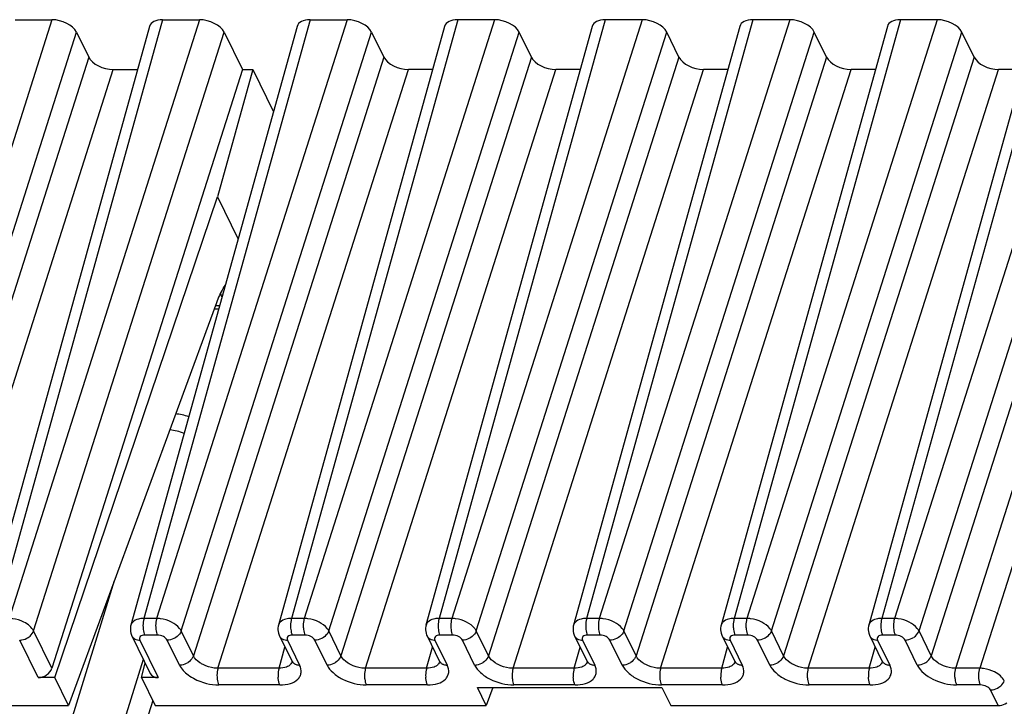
# Model space of a CAD drawing. Header units: millimetres. Extents: x 0 to 594, y 0 to 420.
# Tile 26 of 236: x 176 to 192, y 111 to 123. Entities that reach past the tile are written whole.
import ezdxf

# ---------------------------------------------------------------- set-up
doc = ezdxf.new("R2010")
doc.units = ezdxf.units.MM
doc.header["$LTSCALE"] = 32.67
doc.layers.get('0').update_dxf_attribs({"linetype": 'CONTINUOUS'})

msp = doc.modelspace()

# ---------------------------------------------------------------- linework, layer by layer
at = {"color": 9, "linetype": 'CONTINUOUS'}
for p, q in [((176.34684, 122.9094), (173.17729, 112.95294)), ((178.18887, 122.9094), (175.42243, 112.95294)), ((178.803, 122.9094), (175.63345, 112.95294)), ((180.64503, 122.9094), (177.8786, 112.95294)), ((181.25916, 122.9094), (178.08962, 112.95294)), ((183.10119, 122.9094), (180.33476, 112.95294)), ((183.71533, 122.9094), (180.54578, 112.95294)), ((185.55735, 122.9094), (182.79092, 112.95294)), ((186.17149, 122.9094), (183.00194, 112.95294)), ((188.01352, 122.9094), (185.24708, 112.95294)), ((188.62765, 122.9094), (185.4581, 112.95294)), ((190.46968, 122.9094), (187.70325, 112.95294)), ((191.08381, 122.9094), (187.91427, 112.95294)), ((192.92584, 122.9094), (190.15941, 112.95294)), ((193.53998, 122.9094), (190.37043, 112.95294)), ((173.58593, 112.74577), (176.75548, 122.70223)), ((176.04209, 112.74577), (179.21164, 122.70223)), ((178.49825, 112.74577), (181.6678, 122.70223)), ((180.95442, 112.74577), (184.12396, 122.70223)), ((183.41058, 112.74577), (186.58013, 122.70223)), ((185.86674, 112.74577), (189.03629, 122.70223)), ((188.3229, 112.74577), (191.49245, 122.70223)), ((190.77907, 112.74576), (193.94861, 122.70223)), ((176.95887, 122.28776), (173.78932, 112.3313)), ((181.87119, 122.28776), (178.70165, 112.3313)), ((184.32736, 122.28776), (181.15781, 112.3313)), ((186.78352, 122.28776), (183.61397, 112.3313)), ((189.23968, 122.28776), (186.07013, 112.3313)), ((191.69584, 122.28776), (188.5263, 112.3313)), ((194.15201, 122.28776), (190.98246, 112.3313)), ((174.19796, 112.12413), (177.36751, 122.08059)), ((179.11029, 112.12413), (182.27983, 122.08059)), ((181.56645, 112.12413), (184.73599, 122.08059)), ((184.02261, 112.12413), (187.19216, 122.08059)), ((186.47877, 112.12413), (189.64832, 122.08059)), ((188.93494, 112.12413), (192.10448, 122.08059)), ((191.3911, 112.12413), (194.56065, 122.08059)), ((194.95987, 122.08059), (191.79032, 112.12413)), ((179.13669, 118.15241), (179.0685, 118.15241)), ((165.83206, 76.19066), (177.38651, 113.58088)), ((178.08962, 112.95294), (177.8786, 112.95294)), ((180.54578, 112.95294), (180.33476, 112.95294)), ((183.00194, 112.95294), (182.79092, 112.95294)), ((185.4581, 112.95294), (185.24708, 112.95294)), ((187.91427, 112.95294), (187.70325, 112.95294)), ((190.37043, 112.95294), (190.15941, 112.95294)), ((176.11644, 111.96807), (175.81034, 112.59184)), ((176.34715, 112.12413), (176.04209, 112.74577)), ((177.8099, 112.59184), (178.11601, 111.96807)), ((178.10305, 112.67471), (177.89202, 112.67471)), ((178.46989, 112.17737), (178.2665, 112.59184)), ((178.70165, 112.3313), (178.49825, 112.74577)), ((180.26606, 112.59184), (180.46946, 112.17737)), ((180.55921, 112.67471), (180.34819, 112.67471)), ((180.92606, 112.17737), (180.72266, 112.59184)), ((181.15781, 112.3313), (180.95442, 112.74577)), ((182.72223, 112.59184), (182.92562, 112.17737)), ((183.01537, 112.67471), (182.80435, 112.67471)), ((183.38222, 112.17737), (183.17883, 112.59184)), ((183.61397, 112.3313), (183.41058, 112.74577)), ((185.17839, 112.59184), (185.38178, 112.17737)), ((185.47154, 112.67471), (185.26051, 112.67471)), ((185.83838, 112.17737), (185.63499, 112.59184)), ((186.07013, 112.3313), (185.86674, 112.74577)), ((187.63455, 112.59184), (187.83795, 112.17737)), ((187.9277, 112.67471), (187.71667, 112.67471)), ((188.29455, 112.17737), (188.09115, 112.59184)), ((188.5263, 112.3313), (188.3229, 112.74577)), ((190.09071, 112.59184), (190.29411, 112.17737)), ((190.38386, 112.67471), (190.17284, 112.67471)), ((190.75071, 112.17737), (190.54731, 112.59184)), ((190.98246, 112.3313), (190.77907, 112.74576)), ((180.12753, 112.12413), (180.22534, 112.47616)), ((182.5837, 112.12413), (182.68151, 112.47616)), ((185.03986, 112.12413), (185.13767, 112.47616)), ((187.49602, 112.12413), (187.59383, 112.47616)), ((189.95218, 112.12413), (190.05, 112.47616)), ((180.12753, 112.12413), (179.11029, 112.12413)), ((182.5837, 112.12413), (181.56645, 112.12413)), ((185.03986, 112.12413), (184.02261, 112.12413)), ((187.49602, 112.12413), (186.47877, 112.12413)), ((189.95218, 112.12413), (188.93494, 112.12413)), ((191.79032, 112.12413), (191.3911, 112.12413)), ((180.14096, 111.8459), (179.12372, 111.8459)), ((182.59713, 111.8459), (181.57988, 111.8459)), ((185.05329, 111.8459), (184.03604, 111.8459)), ((187.50945, 111.8459), (186.4922, 111.8459)), ((189.96561, 111.8459), (188.94837, 111.8459)), ((191.80375, 111.8459), (191.40453, 111.8459)), ((192.09508, 111.50245), (191.9672, 111.76303)), ((178.02455, 111.59023), (167.07332, 76.15202))]:
    msp.add_line(p, q, dxfattribs=at)
at = {"color": 7, "linetype": 'CONTINUOUS'}
for p, q in [((177.97122, 122.79763), (175.20449, 112.8401)), ((175.7327, 122.9094), (176.34684, 122.9094)), ((180.42738, 122.79763), (177.66068, 112.84021)), ((178.18887, 122.9094), (178.803, 122.9094)), ((182.88354, 122.79763), (180.11684, 112.84021)), ((180.64503, 122.9094), (181.25916, 122.9094)), ((185.33971, 122.79763), (182.57301, 112.84021)), ((183.71533, 122.9094), (183.10119, 122.9094)), ((187.79587, 122.79763), (185.02917, 112.84021)), ((186.17149, 122.9094), (185.55735, 122.9094)), ((190.25203, 122.79763), (187.48533, 112.84021)), ((188.62765, 122.9094), (188.01352, 122.9094)), ((192.7082, 122.79763), (189.94149, 112.84021)), ((191.08381, 122.9094), (190.46968, 122.9094)), ((176.75548, 122.70223), (176.95887, 122.28776)), ((179.21164, 122.70223), (179.5167, 122.08059)), ((181.6678, 122.70223), (181.87119, 122.28776)), ((184.32736, 122.28776), (184.12396, 122.70223)), ((186.78352, 122.28776), (186.58013, 122.70223)), ((189.23968, 122.28776), (189.03629, 122.70223)), ((191.69584, 122.28776), (191.49245, 122.70223)), ((179.5167, 122.08059), (176.34715, 112.12413)), ((177.36751, 122.08059), (177.77199, 122.08059)), ((179.68874, 122.08059), (179.1003, 119.96278)), ((179.5167, 122.08059), (179.68874, 122.08059)), ((179.68874, 122.08059), (180.03314, 121.37876)), ((182.68431, 122.08059), (182.27983, 122.08059)), ((185.14047, 122.08059), (184.73599, 122.08059)), ((187.59664, 122.08059), (187.19216, 122.08059)), ((190.0528, 122.08059), (189.64832, 122.08059)), ((192.50896, 122.08059), (192.10448, 122.08059)), ((176.39331, 111.96807), (179.1003, 119.96278)), ((179.1003, 119.96278), (179.44471, 119.26096)), ((179.08644, 118.20116), (176.6218, 111.50245)), ((179.0503, 118.10293), (179.12294, 118.10293)), ((177.67877, 112.6604), (177.98441, 112.03757)), ((180.13493, 112.6604), (180.3385, 112.24557)), ((182.59109, 112.6604), (182.79466, 112.24557)), ((185.04726, 112.6604), (185.25083, 112.24557)), ((187.50342, 112.6604), (187.70699, 112.24557)), ((189.95958, 112.6604), (190.16315, 112.24557)), ((166.63973, 75.93445), (177.86907, 112.2726)), ((177.83914, 111.96807), (177.90088, 112.20777)), ((176.39331, 111.96807), (176.11644, 111.96807)), ((176.6218, 111.50245), (176.39331, 111.96807)), ((177.83914, 111.96807), (178.06763, 111.50245)), ((178.11601, 111.96807), (177.83914, 111.96807)), ((183.57723, 111.50245), (183.42903, 111.80445)), ((183.42903, 111.80445), (186.49923, 111.80445)), ((183.68834, 111.80445), (183.57723, 111.50245)), ((186.49923, 111.80445), (186.64743, 111.50245)), ((171.0508, 111.50245), (176.6218, 111.50245)), ((178.06763, 111.50245), (183.57723, 111.50245)), ((186.64743, 111.50245), (192.09508, 111.50245))]:
    msp.add_line(p, q, dxfattribs=at)
for points in [[(177.661, 112.8403), (177.65662, 112.82166), (177.6528, 112.79291), (177.65239, 112.76361), (177.6554, 112.73416), (177.66184, 112.705), (177.67163, 112.6766), (177.67914, 112.65994)], [(180.11717, 112.8403), (180.11278, 112.82166), (180.10897, 112.79291), (180.10855, 112.76361), (180.11156, 112.73416), (180.118, 112.705), (180.12779, 112.6766), (180.1353, 112.65994)], [(182.57333, 112.8403), (182.56894, 112.82166), (182.56513, 112.79291), (182.56471, 112.76361), (182.56773, 112.73416), (182.57416, 112.705), (182.58395, 112.6766), (182.59146, 112.65994)], [(185.02949, 112.8403), (185.02511, 112.82166), (185.02129, 112.79291), (185.02087, 112.76361), (185.02389, 112.73416), (185.03032, 112.705), (185.04011, 112.6766), (185.04763, 112.65994)], [(187.48565, 112.8403), (187.48127, 112.82166), (187.47746, 112.79291), (187.47704, 112.76361), (187.48005, 112.73416), (187.48649, 112.705), (187.49628, 112.6766), (187.50379, 112.65994)], [(189.94182, 112.8403), (189.93743, 112.82166), (189.93362, 112.79291), (189.9332, 112.76361), (189.93622, 112.73416), (189.94265, 112.705), (189.95244, 112.6766), (189.95995, 112.65994)], [(180.33887, 112.24508), (180.34021, 112.24221), (180.34316, 112.23454), (180.34409, 112.23105), (180.34418, 112.2308)], [(182.79503, 112.24508), (182.79637, 112.24221), (182.79933, 112.23454), (182.80026, 112.23105), (182.80035, 112.2308)], [(185.2512, 112.24508), (185.25253, 112.24221), (185.25549, 112.23454), (185.25642, 112.23105), (185.25651, 112.2308)], [(187.70736, 112.24508), (187.7087, 112.24221), (187.71165, 112.23454), (187.71258, 112.23105), (187.71267, 112.2308)], [(190.16352, 112.24508), (190.16486, 112.24221), (190.16781, 112.23454), (190.16875, 112.23105), (190.16883, 112.2308)]]:
    msp.add_lwpolyline(points, dxfattribs=at)
for centre, radius, start, end in [((177.92072, 117.83334), 1.34093, 22.01425, 23.244589), ((177.81778, 117.79182), 1.45193, 20.488463, 22.010518), ((178.36887, 115.68729), 0.66667, 67.574947, 86.796024)]:
    msp.add_arc(centre, radius, start, end, dxfattribs=at)
at = {"color": 9, "linetype": 'CONTINUOUS'}
for centre, radius, start, end in [((177.77266, 112.70586), 0.10419, 206.152442, 221.541423), ((177.80985, 112.79312), 0.20128, 265.545224, 270.015041), ((180.22882, 112.70586), 0.10419, 206.152442, 221.541423), ((180.26601, 112.79312), 0.20128, 265.545224, 270.015041), ((182.68498, 112.70586), 0.10419, 206.152442, 221.541423), ((182.72217, 112.79312), 0.20128, 265.545224, 270.015041), ((185.14114, 112.70586), 0.10419, 206.152442, 221.541423), ((185.17834, 112.79312), 0.20128, 265.545224, 270.015041), ((187.59731, 112.70586), 0.10419, 206.152442, 221.541423), ((187.6345, 112.79312), 0.20128, 265.545224, 270.015041), ((190.05347, 112.70586), 0.10419, 206.152442, 221.541423), ((190.09066, 112.79312), 0.20128, 265.545224, 270.015041), ((180.22487, 112.27303), 0.12658, 315.086978, 323.084163), ((180.43221, 112.2914), 0.1042, 206.064344, 221.545431), ((182.68103, 112.27303), 0.12658, 315.086978, 323.084163), ((182.88837, 112.2914), 0.1042, 206.064344, 221.545431), ((185.13719, 112.27303), 0.12658, 315.086978, 323.084163), ((185.34453, 112.2914), 0.1042, 206.064344, 221.545431), ((187.59335, 112.27303), 0.12658, 315.086978, 323.084163), ((187.8007, 112.2914), 0.1042, 206.064344, 221.545431), ((190.04952, 112.27303), 0.12658, 315.086978, 323.084163), ((190.25686, 112.2914), 0.1042, 206.064344, 221.545431)]:
    msp.add_arc(centre, radius, start, end, dxfattribs=at)
at = {"color": 7, "linetype": 'CONTINUOUS'}
for centre, major_axis, ratio, start_param, end_param in [((176.44844, 122.70217), (0.3185, -0.09837), 0.57268648, 6.77810472, 8.34859646), ((178.29066, 122.70217), (0.31855, -0.09849), 0.57239492, 2.06604593, 3.15810279), ((178.9046, 122.70217), (0.3185, -0.09837), 0.57268648, 6.77810472, 8.34859646), ((180.74682, 122.70217), (0.31855, -0.09849), 0.57239492, 2.06604593, 3.15810279), ((181.36077, 122.70217), (0.3185, -0.09837), 0.57268648, 6.77810472, 8.34859646), ((183.20298, 122.70217), (0.31855, -0.09849), 0.57239492, 2.06604593, 3.15808391), ((183.81693, 122.70217), (0.3185, -0.09837), 0.57268648, 0.49491942, 2.06541116), ((185.65914, 122.70217), (0.31855, -0.09849), 0.57239492, 2.06604593, 3.15808391), ((186.27309, 122.70217), (0.3185, -0.09837), 0.57268648, 0.49491942, 2.06541116), ((188.11531, 122.70217), (0.31855, -0.09849), 0.57239492, 2.06604593, 3.15808391), ((188.72925, 122.70217), (0.3185, -0.09837), 0.57268648, 0.49491942, 2.06541116), ((190.57147, 122.70217), (0.31855, -0.09849), 0.57239492, 2.06604593, 3.15808391), ((191.18542, 122.70217), (0.3185, -0.09837), 0.57268648, 0.49491942, 2.06541116), ((177.2659, 122.28782), (0.3185, -0.09837), 0.57268648, -2.64667324, -1.0761815), ((182.17823, 122.28782), (0.3185, -0.09837), 0.57268648, 3.63651207, 5.20700381), ((184.63439, 122.28782), (0.3185, -0.09837), 0.57268648, 3.63651207, 5.20700381), ((187.09055, 122.28782), (0.3185, -0.09837), 0.57268648, 3.63651207, 5.20700381), ((189.54672, 122.28782), (0.3185, -0.09837), 0.57268648, 3.63651207, 5.20700381), ((192.00288, 122.28782), (0.3185, -0.09837), 0.57268648, 3.63651207, 5.20700381), ((176.16379, 112.1269), (0.17825, 0.09073), 0.73141292, -2.17877299, -0.62542996), ((178.16335, 112.1269), (0.17825, 0.09073), 0.73141292, 3.13092037, 4.10441231)]:
    msp.add_ellipse(centre, major_axis=major_axis, ratio=ratio, start_param=start_param, end_param=end_param, dxfattribs=at)
for points, knots in [([(179.23523, 118.5074), (179.2207, 118.48631), (179.1605, 118.38974), (179.11554, 118.28429), (179.08644, 118.20116)], [0, 0, 0, 0, 0.22524591, 1, 1, 1, 1]), ([(190.69031, 112.63676), (190.70088, 112.64378), (190.73833, 112.67255), (190.76823, 112.71289), (190.77907, 112.74577)], [0, 0, 0, 0, 0.26818497, 1, 1, 1, 1]), ([(192.09508, 111.50245), (192.10727, 111.50245), (192.15762, 111.50661), (192.20645, 111.52571), (192.23853, 111.54644)], [0, 0, 0, 0, 0.24200572, 1, 1, 1, 1])]:
    msp.add_open_spline(points, degree=3, knots=knots, dxfattribs=at)
at = {"color": 9, "linetype": 'CONTINUOUS'}
for points in [[(178.5469, 116.02962), (178.4705, 116.05833), (178.39061, 116.07918), (178.30984, 116.09093)], [(177.8786, 112.95294), (177.86126, 112.95279), (177.8439, 112.95166), (177.82672, 112.94936)], [(180.33476, 112.95294), (180.31743, 112.95279), (180.30006, 112.95166), (180.28288, 112.94936)], [(182.79092, 112.95294), (182.77359, 112.95279), (182.75622, 112.95166), (182.73904, 112.94936)], [(185.24708, 112.95294), (185.22975, 112.95279), (185.21239, 112.95166), (185.19521, 112.94936)], [(187.70325, 112.95294), (187.68591, 112.95279), (187.66855, 112.95166), (187.65137, 112.94936)], [(190.15941, 112.95294), (190.14208, 112.95279), (190.12471, 112.95166), (190.10753, 112.94936)], [(177.69098, 112.89112), (177.67717, 112.87712), (177.66626, 112.85926), (177.661, 112.84031)], [(180.14715, 112.89112), (180.13333, 112.87712), (180.12242, 112.85926), (180.11717, 112.84031)], [(182.60331, 112.89112), (182.5895, 112.87712), (182.57858, 112.85926), (182.57333, 112.84031)], [(185.05947, 112.89112), (185.04566, 112.87712), (185.03475, 112.85926), (185.02949, 112.84031)], [(187.51564, 112.89112), (187.50182, 112.87712), (187.49091, 112.85926), (187.48565, 112.84031)], [(189.9718, 112.89112), (189.95798, 112.87712), (189.94707, 112.85926), (189.94182, 112.84031)], [(177.75054, 112.60123), (177.7646, 112.59646), (177.77941, 112.59361), (177.79422, 112.59245)], [(180.2067, 112.60123), (180.22076, 112.59646), (180.23557, 112.59361), (180.25038, 112.59245)], [(182.66286, 112.60123), (182.67693, 112.59646), (182.69174, 112.59361), (182.70654, 112.59245)], [(185.11903, 112.60123), (185.13309, 112.59646), (185.1479, 112.59361), (185.1627, 112.59245)], [(187.57519, 112.60123), (187.58925, 112.59646), (187.60406, 112.59361), (187.61887, 112.59245)], [(190.03135, 112.60123), (190.04541, 112.59646), (190.06022, 112.59361), (190.07503, 112.59245)], [(180.30071, 112.1715), (180.29563, 112.16756), (180.2903, 112.16393), (180.2848, 112.1606)], [(180.3145, 112.18365), (180.31018, 112.1793), (180.30555, 112.17525), (180.30071, 112.1715)], [(180.34458, 112.23395), (180.34076, 112.22071), (180.33433, 112.20802), (180.32607, 112.197)], [(180.41024, 112.18671), (180.42917, 112.18031), (180.44948, 112.17737), (180.46946, 112.17737)], [(182.75687, 112.1715), (182.75179, 112.16756), (182.74646, 112.16393), (182.74097, 112.1606)], [(182.77066, 112.18365), (182.76634, 112.1793), (182.76171, 112.17525), (182.75687, 112.1715)], [(182.80075, 112.23395), (182.79693, 112.22071), (182.79049, 112.20802), (182.78223, 112.197)], [(182.86641, 112.18671), (182.88534, 112.18031), (182.90564, 112.17737), (182.92562, 112.17737)], [(185.21303, 112.1715), (185.20795, 112.16756), (185.20262, 112.16393), (185.19713, 112.1606)], [(185.22683, 112.18365), (185.2225, 112.1793), (185.21787, 112.17525), (185.21303, 112.1715)], [(185.25691, 112.23395), (185.25309, 112.22071), (185.24666, 112.20802), (185.23839, 112.197)], [(185.32257, 112.18671), (185.3415, 112.18031), (185.3618, 112.17737), (185.38178, 112.17737)], [(187.66919, 112.1715), (187.66411, 112.16756), (187.65879, 112.16393), (187.65329, 112.1606)], [(187.68299, 112.18365), (187.67867, 112.1793), (187.67404, 112.17525), (187.66919, 112.1715)], [(187.71307, 112.23395), (187.70925, 112.22071), (187.70282, 112.20802), (187.69456, 112.197)], [(187.77873, 112.18671), (187.79766, 112.18031), (187.81796, 112.17737), (187.83794, 112.17737)], [(190.12536, 112.1715), (190.12028, 112.16756), (190.11495, 112.16393), (190.10945, 112.1606)], [(190.13915, 112.18365), (190.13483, 112.1793), (190.1302, 112.17525), (190.12536, 112.1715)], [(190.16923, 112.23395), (190.16542, 112.22071), (190.15898, 112.20802), (190.15072, 112.197)], [(190.23489, 112.18671), (190.25382, 112.18031), (190.27413, 112.17737), (190.29411, 112.17737)]]:
    msp.add_open_spline(points, degree=3, dxfattribs=at)
for points, knots in [([(175.87993, 112.89112), (175.82243, 112.92033), (175.73904, 112.94628), (175.65407, 112.95276), (175.63345, 112.95294)], [0, 0, 0, 0, 0.75774288, 1, 1, 1, 1]), ([(177.82672, 112.94936), (177.81271, 112.94749), (177.76416, 112.93824), (177.71595, 112.91642), (177.69098, 112.89112)], [0, 0, 0, 0, 0.28446801, 1, 1, 1, 1]), ([(177.8786, 112.95294), (177.87536, 112.94211), (177.8642, 112.89421), (177.86132, 112.84454), (177.86315, 112.80677)], [0, 0, 0, 0, 0.23018471, 1, 1, 1, 1]), ([(178.08962, 112.95294), (178.08639, 112.9421), (178.07522, 112.89421), (178.07235, 112.84454), (178.07417, 112.80677)], [0, 0, 0, 0, 0.23018675, 1, 1, 1, 1]), ([(178.33609, 112.89112), (178.27855, 112.92024), (178.19519, 112.94603), (178.11023, 112.95279), (178.08962, 112.95294)], [0, 0, 0, 0, 0.75779756, 1, 1, 1, 1]), ([(180.28288, 112.94936), (180.26888, 112.94749), (180.22033, 112.93824), (180.17211, 112.91642), (180.14715, 112.89112)], [0, 0, 0, 0, 0.28446801, 1, 1, 1, 1]), ([(180.33476, 112.95294), (180.33153, 112.94211), (180.32036, 112.89421), (180.31749, 112.84454), (180.31931, 112.80677)], [0, 0, 0, 0, 0.23018471, 1, 1, 1, 1]), ([(180.54578, 112.95294), (180.54255, 112.9421), (180.53139, 112.89421), (180.52851, 112.84454), (180.53033, 112.80677)], [0, 0, 0, 0, 0.23018675, 1, 1, 1, 1]), ([(180.79226, 112.89112), (180.73471, 112.92024), (180.65135, 112.94603), (180.56639, 112.95279), (180.54578, 112.95294)], [0, 0, 0, 0, 0.75779756, 1, 1, 1, 1]), ([(182.73904, 112.94936), (182.72504, 112.94749), (182.67649, 112.93824), (182.62828, 112.91642), (182.60331, 112.89112)], [0, 0, 0, 0, 0.28446801, 1, 1, 1, 1]), ([(182.79092, 112.95294), (182.78769, 112.94211), (182.77652, 112.89421), (182.77365, 112.84454), (182.77547, 112.80677)], [0, 0, 0, 0, 0.23018471, 1, 1, 1, 1]), ([(183.00195, 112.95294), (182.99872, 112.9421), (182.98755, 112.89421), (182.98467, 112.84454), (182.9865, 112.80677)], [0, 0, 0, 0, 0.23018675, 1, 1, 1, 1]), ([(183.24842, 112.89112), (183.19087, 112.92024), (183.10751, 112.94603), (183.02256, 112.95279), (183.00195, 112.95294)], [0, 0, 0, 0, 0.75779756, 1, 1, 1, 1]), ([(185.19521, 112.94936), (185.1812, 112.94749), (185.13265, 112.93824), (185.08444, 112.91642), (185.05947, 112.89112)], [0, 0, 0, 0, 0.28446801, 1, 1, 1, 1]), ([(185.24708, 112.95294), (185.24385, 112.94211), (185.23268, 112.89421), (185.22981, 112.84454), (185.23163, 112.80677)], [0, 0, 0, 0, 0.23018471, 1, 1, 1, 1]), ([(185.45811, 112.95294), (185.45488, 112.9421), (185.44371, 112.89421), (185.44084, 112.84454), (185.44266, 112.80677)], [0, 0, 0, 0, 0.23018675, 1, 1, 1, 1]), ([(185.70458, 112.89112), (185.64704, 112.92024), (185.56367, 112.94603), (185.47872, 112.95279), (185.45811, 112.95294)], [0, 0, 0, 0, 0.75779756, 1, 1, 1, 1]), ([(187.65137, 112.94936), (187.63736, 112.94749), (187.58881, 112.93824), (187.5406, 112.91642), (187.51564, 112.89112)], [0, 0, 0, 0, 0.28446801, 1, 1, 1, 1]), ([(187.70325, 112.95294), (187.70002, 112.94211), (187.68885, 112.89421), (187.68597, 112.84454), (187.6878, 112.80677)], [0, 0, 0, 0, 0.23018471, 1, 1, 1, 1]), ([(187.91427, 112.95294), (187.91104, 112.9421), (187.89987, 112.89421), (187.897, 112.84454), (187.89882, 112.80677)], [0, 0, 0, 0, 0.23018675, 1, 1, 1, 1]), ([(188.16074, 112.89112), (188.1032, 112.92024), (188.01984, 112.94603), (187.93488, 112.95279), (187.91427, 112.95294)], [0, 0, 0, 0, 0.75779756, 1, 1, 1, 1]), ([(190.10753, 112.94936), (190.09353, 112.94749), (190.04498, 112.93824), (189.99676, 112.91642), (189.9718, 112.89112)], [0, 0, 0, 0, 0.28446801, 1, 1, 1, 1]), ([(190.15941, 112.95294), (190.15618, 112.94211), (190.14501, 112.89421), (190.14214, 112.84454), (190.14396, 112.80677)], [0, 0, 0, 0, 0.23018474, 1, 1, 1, 1]), ([(190.37043, 112.95294), (190.3672, 112.94212), (190.3559, 112.89426), (190.35316, 112.84456), (190.35498, 112.80677)], [0, 0, 0, 0, 0.22983316, 1, 1, 1, 1]), ([(190.61576, 112.89013), (190.55912, 112.92012), (190.47601, 112.94645), (190.39146, 112.95197), (190.37092, 112.952)], [0, 0, 0, 0, 0.7573133, 1, 1, 1, 1]), ([(176.04208, 112.74577), (176.02717, 112.77573), (175.97749, 112.83257), (175.91555, 112.87302), (175.87993, 112.89112)], [0, 0, 0, 0, 0.45577713, 1, 1, 1, 1]), ([(177.86315, 112.80677), (177.86376, 112.79416), (177.86783, 112.74925), (177.87767, 112.70396), (177.89203, 112.67471)], [0, 0, 0, 0, 0.27926236, 1, 1, 1, 1]), ([(178.07417, 112.80677), (178.07478, 112.79416), (178.07885, 112.74925), (178.08869, 112.70396), (178.10305, 112.67471)], [0, 0, 0, 0, 0.27926252, 1, 1, 1, 1]), ([(178.49825, 112.74577), (178.49114, 112.75995), (178.45013, 112.82135), (178.38734, 112.86519), (178.33609, 112.89112)], [0, 0, 0, 0, 0.21645922, 1, 1, 1, 1]), ([(180.31931, 112.80677), (180.31992, 112.79416), (180.32399, 112.74925), (180.33384, 112.70396), (180.34819, 112.67471)], [0, 0, 0, 0, 0.27926236, 1, 1, 1, 1]), ([(180.53033, 112.80677), (180.53094, 112.79416), (180.53502, 112.74925), (180.54486, 112.70396), (180.55921, 112.67471)], [0, 0, 0, 0, 0.27926252, 1, 1, 1, 1]), ([(180.95442, 112.74577), (180.9473, 112.75995), (180.90629, 112.82135), (180.8435, 112.86519), (180.79226, 112.89112)], [0, 0, 0, 0, 0.21645922, 1, 1, 1, 1]), ([(182.77547, 112.80677), (182.77608, 112.79416), (182.78016, 112.74925), (182.79, 112.70396), (182.80435, 112.67471)], [0, 0, 0, 0, 0.27926236, 1, 1, 1, 1]), ([(182.9865, 112.80677), (182.9871, 112.79416), (182.99118, 112.74925), (183.00102, 112.70396), (183.01537, 112.67471)], [0, 0, 0, 0, 0.27926252, 1, 1, 1, 1]), ([(183.41058, 112.74577), (183.40347, 112.75995), (183.36245, 112.82135), (183.29966, 112.86519), (183.24842, 112.89112)], [0, 0, 0, 0, 0.21645922, 1, 1, 1, 1]), ([(185.23163, 112.80677), (185.23224, 112.79416), (185.23632, 112.74925), (185.24616, 112.70396), (185.26051, 112.67471)], [0, 0, 0, 0, 0.27926236, 1, 1, 1, 1]), ([(185.44266, 112.80677), (185.44327, 112.79416), (185.44734, 112.74925), (185.45718, 112.70396), (185.47153, 112.67471)], [0, 0, 0, 0, 0.27926252, 1, 1, 1, 1]), ([(185.86674, 112.74577), (185.85963, 112.75995), (185.81861, 112.82135), (185.75582, 112.86519), (185.70458, 112.89112)], [0, 0, 0, 0, 0.21645922, 1, 1, 1, 1]), ([(187.6878, 112.80677), (187.68841, 112.79416), (187.69248, 112.74925), (187.70232, 112.70396), (187.71668, 112.67471)], [0, 0, 0, 0, 0.27926236, 1, 1, 1, 1]), ([(187.89882, 112.80677), (187.89943, 112.79416), (187.9035, 112.74925), (187.91335, 112.70396), (187.9277, 112.67471)], [0, 0, 0, 0, 0.27926252, 1, 1, 1, 1]), ([(188.3229, 112.74577), (188.31579, 112.75995), (188.27478, 112.82135), (188.21199, 112.86519), (188.16074, 112.89112)], [0, 0, 0, 0, 0.21645922, 1, 1, 1, 1]), ([(190.14396, 112.80677), (190.14457, 112.79416), (190.14864, 112.74925), (190.15849, 112.70396), (190.17284, 112.67471)], [0, 0, 0, 0, 0.27926236, 1, 1, 1, 1]), ([(190.35498, 112.80677), (190.35559, 112.79413), (190.35956, 112.74921), (190.36952, 112.70393), (190.38386, 112.67471)], [0, 0, 0, 0, 0.27996095, 1, 1, 1, 1]), ([(190.77642, 112.74576), (190.76882, 112.75971), (190.72678, 112.81939), (190.66586, 112.86362), (190.61576, 112.89015)], [0, 0, 0, 0, 0.2188987, 1, 1, 1, 1]), ([(175.81034, 112.59184), (175.82254, 112.59184), (175.87282, 112.5963), (175.92155, 112.61566), (175.95333, 112.63677)], [0, 0, 0, 0, 0.24220058, 1, 1, 1, 1]), ([(175.95333, 112.63677), (175.96388, 112.64377), (176.00118, 112.67269), (176.03124, 112.71287), (176.04208, 112.74577)], [0, 0, 0, 0, 0.26759048, 1, 1, 1, 1]), ([(177.69468, 112.63677), (177.70553, 112.62454), (177.72439, 112.61135), (177.74499, 112.60312), (177.75054, 112.60123)], [0, 0, 0, 0, 0.73632316, 1, 1, 1, 1]), ([(177.89202, 112.67471), (177.87724, 112.67471), (177.85037, 112.67158), (177.81615, 112.65451), (177.79954, 112.62328), (177.80513, 112.6015), (177.8099, 112.59184)], [0, 0, 0, 0, 0.31103097, 0.5625505, 0.77339407, 1, 1, 1, 1]), ([(178.2665, 112.59184), (178.25368, 112.61797), (178.19939, 112.6589), (178.13693, 112.67477), (178.10305, 112.67471)], [0, 0, 0, 0, 0.46206384, 1, 1, 1, 1]), ([(178.4095, 112.63676), (178.39878, 112.62964), (178.35487, 112.605), (178.30397, 112.59184), (178.2665, 112.59184)], [0, 0, 0, 0, 0.25575644, 1, 1, 1, 1]), ([(178.49825, 112.74577), (178.49481, 112.73531), (178.47498, 112.69204), (178.43976, 112.65687), (178.4095, 112.63676)], [0, 0, 0, 0, 0.23262028, 1, 1, 1, 1]), ([(180.15084, 112.63677), (180.16169, 112.62454), (180.18055, 112.61135), (180.20116, 112.60312), (180.2067, 112.60123)], [0, 0, 0, 0, 0.73632316, 1, 1, 1, 1]), ([(180.34819, 112.67471), (180.33341, 112.67471), (180.30653, 112.67158), (180.27231, 112.65451), (180.2557, 112.62328), (180.26129, 112.6015), (180.26606, 112.59184)], [0, 0, 0, 0, 0.31103097, 0.5625505, 0.77339407, 1, 1, 1, 1]), ([(180.72266, 112.59184), (180.70984, 112.61797), (180.65556, 112.6589), (180.5931, 112.67477), (180.55921, 112.67471)], [0, 0, 0, 0, 0.46206384, 1, 1, 1, 1]), ([(180.86566, 112.63676), (180.85494, 112.62964), (180.81103, 112.605), (180.76013, 112.59184), (180.72266, 112.59184)], [0, 0, 0, 0, 0.25575644, 1, 1, 1, 1]), ([(180.95442, 112.74577), (180.95097, 112.73531), (180.93114, 112.69204), (180.89593, 112.65687), (180.86566, 112.63676)], [0, 0, 0, 0, 0.23262028, 1, 1, 1, 1]), ([(182.607, 112.63677), (182.61785, 112.62454), (182.63672, 112.61135), (182.65732, 112.60312), (182.66286, 112.60123)], [0, 0, 0, 0, 0.73632316, 1, 1, 1, 1]), ([(182.80435, 112.67471), (182.78957, 112.67471), (182.76269, 112.67158), (182.72848, 112.65451), (182.71186, 112.62328), (182.71745, 112.6015), (182.72223, 112.59184)], [0, 0, 0, 0, 0.31103097, 0.5625505, 0.77339407, 1, 1, 1, 1]), ([(183.17883, 112.59184), (183.166, 112.61797), (183.11172, 112.6589), (183.04926, 112.67477), (183.01537, 112.67471)], [0, 0, 0, 0, 0.46206384, 1, 1, 1, 1]), ([(183.32183, 112.63676), (183.3111, 112.62964), (183.2672, 112.605), (183.21629, 112.59184), (183.17883, 112.59184)], [0, 0, 0, 0, 0.25575644, 1, 1, 1, 1]), ([(183.41058, 112.74577), (183.40713, 112.73531), (183.3873, 112.69204), (183.35209, 112.65687), (183.32183, 112.63676)], [0, 0, 0, 0, 0.23262028, 1, 1, 1, 1]), ([(185.06316, 112.63677), (185.07401, 112.62454), (185.09288, 112.61135), (185.11348, 112.60312), (185.11903, 112.60123)], [0, 0, 0, 0, 0.73632316, 1, 1, 1, 1]), ([(185.26051, 112.67471), (185.24573, 112.67471), (185.21885, 112.67158), (185.18464, 112.65451), (185.16803, 112.62328), (185.17361, 112.6015), (185.17839, 112.59184)], [0, 0, 0, 0, 0.31103097, 0.5625505, 0.77339407, 1, 1, 1, 1]), ([(185.63499, 112.59184), (185.62217, 112.61797), (185.56788, 112.6589), (185.50542, 112.67477), (185.47154, 112.67471)], [0, 0, 0, 0, 0.46206384, 1, 1, 1, 1]), ([(185.77799, 112.63676), (185.76726, 112.62964), (185.72336, 112.605), (185.67245, 112.59184), (185.63499, 112.59184)], [0, 0, 0, 0, 0.25575644, 1, 1, 1, 1]), ([(185.86674, 112.74577), (185.8633, 112.73531), (185.84347, 112.69204), (185.80825, 112.65687), (185.77799, 112.63676)], [0, 0, 0, 0, 0.23262028, 1, 1, 1, 1]), ([(187.51933, 112.63677), (187.53018, 112.62454), (187.54904, 112.61135), (187.56964, 112.60312), (187.57519, 112.60123)], [0, 0, 0, 0, 0.73632316, 1, 1, 1, 1]), ([(187.71667, 112.67471), (187.70189, 112.67471), (187.67502, 112.67158), (187.6408, 112.65451), (187.62419, 112.62328), (187.62978, 112.6015), (187.63455, 112.59184)], [0, 0, 0, 0, 0.31103097, 0.5625505, 0.77339407, 1, 1, 1, 1]), ([(188.09115, 112.59184), (188.07833, 112.61797), (188.02404, 112.6589), (187.96158, 112.67477), (187.9277, 112.67471)], [0, 0, 0, 0, 0.46206384, 1, 1, 1, 1]), ([(188.23415, 112.63676), (188.22343, 112.62964), (188.17952, 112.605), (188.12862, 112.59184), (188.09115, 112.59184)], [0, 0, 0, 0, 0.25575644, 1, 1, 1, 1]), ([(188.3229, 112.74577), (188.31946, 112.73531), (188.29963, 112.69204), (188.26442, 112.65687), (188.23415, 112.63676)], [0, 0, 0, 0, 0.23262028, 1, 1, 1, 1]), ([(189.97549, 112.63677), (189.98634, 112.62454), (190.0052, 112.61135), (190.02581, 112.60312), (190.03135, 112.60123)], [0, 0, 0, 0, 0.73632316, 1, 1, 1, 1]), ([(190.17284, 112.67471), (190.15806, 112.67471), (190.13118, 112.67158), (190.09696, 112.65451), (190.08035, 112.62328), (190.08594, 112.6015), (190.09071, 112.59184)], [0, 0, 0, 0, 0.31103097, 0.5625505, 0.77339407, 1, 1, 1, 1]), ([(190.54731, 112.59184), (190.53426, 112.61784), (190.48037, 112.65925), (190.41776, 112.67411), (190.38386, 112.67471)], [0, 0, 0, 0, 0.46183617, 1, 1, 1, 1]), ([(190.54732, 112.59185), (190.55947, 112.59191), (190.60957, 112.59664), (190.65804, 112.61631), (190.68953, 112.63766)], [0, 0, 0, 0, 0.242144, 1, 1, 1, 1]), ([(178.70165, 112.3313), (178.69821, 112.32084), (178.67838, 112.27757), (178.64316, 112.24239), (178.6129, 112.22229)], [0, 0, 0, 0, 0.23262178, 1, 1, 1, 1]), ([(178.86307, 112.18365), (178.84464, 112.19301), (178.78161, 112.23012), (178.72443, 112.28358), (178.70165, 112.33129)], [0, 0, 0, 0, 0.2810992, 1, 1, 1, 1]), ([(181.15782, 112.3313), (181.15437, 112.32084), (181.13454, 112.27757), (181.09932, 112.24239), (181.06906, 112.22229)], [0, 0, 0, 0, 0.23262178, 1, 1, 1, 1]), ([(181.31924, 112.18365), (181.30081, 112.19301), (181.23777, 112.23012), (181.18059, 112.28358), (181.15781, 112.33129)], [0, 0, 0, 0, 0.2810992, 1, 1, 1, 1]), ([(183.61398, 112.3313), (183.61053, 112.32084), (183.5907, 112.27757), (183.55549, 112.24239), (183.52522, 112.22229)], [0, 0, 0, 0, 0.23262178, 1, 1, 1, 1]), ([(183.7754, 112.18365), (183.75697, 112.19301), (183.69393, 112.23012), (183.63675, 112.28358), (183.61398, 112.33129)], [0, 0, 0, 0, 0.2810992, 1, 1, 1, 1]), ([(186.07014, 112.3313), (186.0667, 112.32084), (186.04687, 112.27757), (186.01165, 112.24239), (185.98138, 112.22229)], [0, 0, 0, 0, 0.23262178, 1, 1, 1, 1]), ([(186.23156, 112.18365), (186.21313, 112.19301), (186.1501, 112.23012), (186.09292, 112.28358), (186.07014, 112.33129)], [0, 0, 0, 0, 0.2810992, 1, 1, 1, 1]), ([(188.52631, 112.3313), (188.52286, 112.32084), (188.50303, 112.27757), (188.46781, 112.24239), (188.43755, 112.22229)], [0, 0, 0, 0, 0.23262178, 1, 1, 1, 1]), ([(188.68772, 112.18365), (188.66929, 112.19301), (188.60626, 112.23012), (188.54908, 112.28358), (188.5263, 112.33129)], [0, 0, 0, 0, 0.2810992, 1, 1, 1, 1]), ([(190.89371, 112.2223), (190.90425, 112.2293), (190.94156, 112.25822), (190.97162, 112.2984), (190.98246, 112.3313)], [0, 0, 0, 0, 0.26759372, 1, 1, 1, 1]), ([(191.14389, 112.18366), (191.12542, 112.193), (191.06226, 112.22997), (191.00533, 112.28366), (190.98246, 112.3313)], [0, 0, 0, 0, 0.28143403, 1, 1, 1, 1]), ([(178.46989, 112.17737), (178.48209, 112.17737), (178.53237, 112.18183), (178.58111, 112.20118), (178.6129, 112.22229)], [0, 0, 0, 0, 0.24219808, 1, 1, 1, 1]), ([(178.46989, 112.17737), (178.50216, 112.11127), (178.62188, 111.99086), (178.76963, 111.91891), (178.85415, 111.89103)], [0, 0, 0, 0, 0.4524872, 1, 1, 1, 1]), ([(179.11029, 112.12413), (179.08958, 112.12394), (179.00443, 112.12905), (178.92058, 112.15444), (178.86308, 112.18366)], [0, 0, 0, 0, 0.24297585, 1, 1, 1, 1]), ([(179.11029, 112.12413), (179.10706, 112.1133), (179.09589, 112.0654), (179.09301, 112.01573), (179.09484, 111.97796)], [0, 0, 0, 0, 0.23018472, 1, 1, 1, 1]), ([(180.12753, 112.12414), (180.1243, 112.1133), (180.11313, 112.0654), (180.11026, 112.01573), (180.11208, 111.97796)], [0, 0, 0, 0, 0.23018577, 1, 1, 1, 1]), ([(180.2848, 112.1606), (180.27451, 112.15436), (180.22538, 112.13082), (180.1697, 112.12369), (180.12753, 112.12412)], [0, 0, 0, 0, 0.2220523, 1, 1, 1, 1]), ([(180.14096, 111.8459), (180.2001, 111.84583), (180.30771, 111.858), (180.42611, 111.91875), (180.47989, 111.99092), (180.50466, 112.07264), (180.48844, 112.13868), (180.46946, 112.17737)], [0, 0, 0, 0, 0.31021664, 0.56082707, 0.66931171, 0.77393403, 1, 1, 1, 1]), ([(180.35422, 112.2223), (180.3651, 112.21004), (180.38402, 112.19683), (180.40468, 112.18859), (180.41024, 112.18671)], [0, 0, 0, 0, 0.736284, 1, 1, 1, 1]), ([(180.92606, 112.17737), (180.93825, 112.17737), (180.98854, 112.18183), (181.03727, 112.20118), (181.06906, 112.22229)], [0, 0, 0, 0, 0.24219808, 1, 1, 1, 1]), ([(180.92606, 112.17737), (180.94965, 112.12904), (181.0283, 112.03663), (181.24158, 111.89797), (181.44431, 111.8459), (181.57988, 111.8459)], [0, 0, 0, 0, 0.2122598, 0.46498156, 1, 1, 1, 1]), ([(181.56645, 112.12413), (181.54575, 112.12394), (181.46059, 112.12905), (181.37674, 112.15444), (181.31924, 112.18366)], [0, 0, 0, 0, 0.24297585, 1, 1, 1, 1]), ([(181.56645, 112.12413), (181.56322, 112.1133), (181.55205, 112.0654), (181.54918, 112.01573), (181.551, 111.97796)], [0, 0, 0, 0, 0.23018472, 1, 1, 1, 1]), ([(182.58369, 112.12414), (182.58046, 112.1133), (182.56929, 112.0654), (182.56642, 112.01573), (182.56824, 111.97796)], [0, 0, 0, 0, 0.23018577, 1, 1, 1, 1]), ([(182.74097, 112.1606), (182.73067, 112.15436), (182.68155, 112.13082), (182.62586, 112.12369), (182.58369, 112.12412)], [0, 0, 0, 0, 0.2220523, 1, 1, 1, 1]), ([(182.59713, 111.8459), (182.65627, 111.84583), (182.76387, 111.858), (182.88228, 111.91875), (182.93605, 111.99092), (182.96083, 112.07264), (182.94461, 112.13868), (182.92562, 112.17737)], [0, 0, 0, 0, 0.31021664, 0.56082707, 0.66931171, 0.77393403, 1, 1, 1, 1]), ([(182.81039, 112.2223), (182.82126, 112.21004), (182.84019, 112.19683), (182.86085, 112.18859), (182.86641, 112.18671)], [0, 0, 0, 0, 0.736284, 1, 1, 1, 1]), ([(183.38222, 112.17737), (183.39442, 112.17737), (183.4447, 112.18183), (183.49343, 112.20118), (183.52522, 112.22229)], [0, 0, 0, 0, 0.24219808, 1, 1, 1, 1]), ([(183.38222, 112.17737), (183.40581, 112.12904), (183.48446, 112.03663), (183.69775, 111.89797), (183.90048, 111.8459), (184.03604, 111.8459)], [0, 0, 0, 0, 0.2122598, 0.46498156, 1, 1, 1, 1]), ([(184.02261, 112.12413), (184.00191, 112.12394), (183.91675, 112.12905), (183.8329, 112.15444), (183.7754, 112.18366)], [0, 0, 0, 0, 0.24297585, 1, 1, 1, 1]), ([(184.02261, 112.12413), (184.01938, 112.1133), (184.00821, 112.0654), (184.00534, 112.01573), (184.00716, 111.97796)], [0, 0, 0, 0, 0.23018472, 1, 1, 1, 1]), ([(185.03986, 112.12414), (185.03662, 112.1133), (185.02546, 112.0654), (185.02258, 112.01573), (185.02441, 111.97796)], [0, 0, 0, 0, 0.23018577, 1, 1, 1, 1]), ([(185.19713, 112.1606), (185.18684, 112.15436), (185.13771, 112.13082), (185.08203, 112.12369), (185.03985, 112.12412)], [0, 0, 0, 0, 0.2220523, 1, 1, 1, 1]), ([(185.05329, 111.8459), (185.11243, 111.84583), (185.22004, 111.858), (185.33844, 111.91875), (185.39222, 111.99092), (185.41699, 112.07264), (185.40077, 112.13868), (185.38178, 112.17737)], [0, 0, 0, 0, 0.31021664, 0.56082707, 0.66931171, 0.77393403, 1, 1, 1, 1]), ([(185.26655, 112.2223), (185.27743, 112.21004), (185.29635, 112.19683), (185.31701, 112.18859), (185.32257, 112.18671)], [0, 0, 0, 0, 0.736284, 1, 1, 1, 1]), ([(185.83838, 112.17737), (185.85058, 112.17737), (185.90086, 112.18183), (185.9496, 112.20118), (185.98138, 112.22229)], [0, 0, 0, 0, 0.24219808, 1, 1, 1, 1]), ([(185.83838, 112.17737), (185.86198, 112.12904), (185.94062, 112.03663), (186.15391, 111.89797), (186.35664, 111.8459), (186.4922, 111.8459)], [0, 0, 0, 0, 0.2122598, 0.46498156, 1, 1, 1, 1]), ([(186.47877, 112.12413), (186.45807, 112.12394), (186.37291, 112.12905), (186.28907, 112.15444), (186.23156, 112.18366)], [0, 0, 0, 0, 0.24297585, 1, 1, 1, 1]), ([(186.47877, 112.12413), (186.47554, 112.1133), (186.46437, 112.0654), (186.4615, 112.01573), (186.46333, 111.97796)], [0, 0, 0, 0, 0.23018472, 1, 1, 1, 1]), ([(187.49602, 112.12414), (187.49279, 112.1133), (187.48162, 112.0654), (187.47875, 112.01573), (187.48057, 111.97796)], [0, 0, 0, 0, 0.23018577, 1, 1, 1, 1]), ([(187.65329, 112.1606), (187.643, 112.15436), (187.59387, 112.13082), (187.53819, 112.12369), (187.49601, 112.12412)], [0, 0, 0, 0, 0.2220523, 1, 1, 1, 1]), ([(187.50945, 111.8459), (187.56859, 111.84583), (187.6762, 111.858), (187.7946, 111.91875), (187.84838, 111.99092), (187.87315, 112.07264), (187.85693, 112.13868), (187.83795, 112.17737)], [0, 0, 0, 0, 0.31021664, 0.56082707, 0.66931171, 0.77393403, 1, 1, 1, 1]), ([(187.72271, 112.2223), (187.73359, 112.21004), (187.75251, 112.19683), (187.77317, 112.18859), (187.77873, 112.18671)], [0, 0, 0, 0, 0.736284, 1, 1, 1, 1]), ([(188.29454, 112.17737), (188.30674, 112.17737), (188.35702, 112.18183), (188.40576, 112.20118), (188.43755, 112.22229)], [0, 0, 0, 0, 0.24219808, 1, 1, 1, 1]), ([(188.29455, 112.17737), (188.31814, 112.12904), (188.39678, 112.03663), (188.61007, 111.89797), (188.8128, 111.8459), (188.94837, 111.8459)], [0, 0, 0, 0, 0.2122598, 0.46498156, 1, 1, 1, 1]), ([(188.93494, 112.12413), (188.91424, 112.12394), (188.82908, 112.12905), (188.74523, 112.15444), (188.68773, 112.18366)], [0, 0, 0, 0, 0.24297585, 1, 1, 1, 1]), ([(188.93494, 112.12413), (188.93171, 112.1133), (188.92054, 112.0654), (188.91766, 112.01573), (188.91949, 111.97796)], [0, 0, 0, 0, 0.23018472, 1, 1, 1, 1]), ([(189.95218, 112.12414), (189.94895, 112.1133), (189.93778, 112.0654), (189.93491, 112.01573), (189.93673, 111.97796)], [0, 0, 0, 0, 0.23018577, 1, 1, 1, 1]), ([(190.10945, 112.1606), (190.09916, 112.15436), (190.05003, 112.13082), (189.99435, 112.12369), (189.95218, 112.12412)], [0, 0, 0, 0, 0.2220523, 1, 1, 1, 1]), ([(189.96561, 111.8459), (190.02475, 111.84583), (190.13236, 111.858), (190.25076, 111.91875), (190.30454, 111.99092), (190.32932, 112.07264), (190.31309, 112.13868), (190.29411, 112.17737)], [0, 0, 0, 0, 0.31021664, 0.56082707, 0.66931171, 0.77393403, 1, 1, 1, 1]), ([(190.17887, 112.2223), (190.18975, 112.21004), (190.20867, 112.19683), (190.22933, 112.18859), (190.23489, 112.18671)], [0, 0, 0, 0, 0.736284, 1, 1, 1, 1]), ([(190.75071, 112.17737), (190.7629, 112.17737), (190.81319, 112.18183), (190.86192, 112.20118), (190.89371, 112.2223)], [0, 0, 0, 0, 0.24220118, 1, 1, 1, 1]), ([(190.75071, 112.17737), (190.80336, 112.07355), (191.01835, 111.9083), (191.26897, 111.84682), (191.40453, 111.8459)], [0, 0, 0, 0, 0.4620027, 1, 1, 1, 1]), ([(191.39109, 112.12412), (191.3704, 112.12391), (191.28526, 112.12926), (191.20144, 112.15453), (191.14389, 112.18365)], [0, 0, 0, 0, 0.24284898, 1, 1, 1, 1]), ([(191.37565, 111.97796), (191.37503, 111.99083), (191.3747, 112.03992), (191.38075, 112.08943), (191.3911, 112.12414)], [0, 0, 0, 0, 0.26249475, 1, 1, 1, 1]), ([(191.77487, 111.97796), (191.77425, 111.99083), (191.77392, 112.03991), (191.77997, 112.08942), (191.79032, 112.12413)], [0, 0, 0, 0, 0.2624969, 1, 1, 1, 1]), ([(192.0368, 112.06231), (191.9793, 112.09152), (191.89591, 112.11747), (191.81094, 112.12394), (191.79032, 112.12413)], [0, 0, 0, 0, 0.75774288, 1, 1, 1, 1]), ([(179.09484, 111.97796), (179.09545, 111.96535), (179.09952, 111.92044), (179.10936, 111.87514), (179.12372, 111.8459)], [0, 0, 0, 0, 0.27926253, 1, 1, 1, 1]), ([(180.14096, 111.8459), (180.13669, 111.8546), (180.12036, 111.89693), (180.1138, 111.94247), (180.11208, 111.97796)], [0, 0, 0, 0, 0.21443561, 1, 1, 1, 1]), ([(181.551, 111.97796), (181.55161, 111.96535), (181.55568, 111.92044), (181.56553, 111.87514), (181.57988, 111.8459)], [0, 0, 0, 0, 0.27926253, 1, 1, 1, 1]), ([(182.59713, 111.8459), (182.59285, 111.8546), (182.57652, 111.89693), (182.56996, 111.94247), (182.56824, 111.97796)], [0, 0, 0, 0, 0.21443561, 1, 1, 1, 1]), ([(184.00716, 111.97796), (184.00777, 111.96535), (184.01185, 111.92044), (184.02169, 111.87514), (184.03604, 111.8459)], [0, 0, 0, 0, 0.27926253, 1, 1, 1, 1]), ([(185.05329, 111.8459), (185.04902, 111.8546), (185.03268, 111.89693), (185.02612, 111.94247), (185.02441, 111.97796)], [0, 0, 0, 0, 0.21443561, 1, 1, 1, 1]), ([(186.46333, 111.97796), (186.46393, 111.96535), (186.46801, 111.92044), (186.47785, 111.87514), (186.4922, 111.8459)], [0, 0, 0, 0, 0.27926253, 1, 1, 1, 1]), ([(187.50945, 111.8459), (187.50518, 111.8546), (187.48885, 111.89693), (187.48228, 111.94247), (187.48057, 111.97796)], [0, 0, 0, 0, 0.21443561, 1, 1, 1, 1]), ([(188.91949, 111.97796), (188.9201, 111.96535), (188.92417, 111.92044), (188.93401, 111.87514), (188.94837, 111.8459)], [0, 0, 0, 0, 0.27926253, 1, 1, 1, 1]), ([(189.96561, 111.8459), (189.96134, 111.8546), (189.94501, 111.89693), (189.93845, 111.94247), (189.93673, 111.97796)], [0, 0, 0, 0, 0.21443561, 1, 1, 1, 1]), ([(191.37565, 111.97796), (191.37626, 111.96535), (191.38033, 111.92044), (191.39018, 111.87514), (191.40453, 111.8459)], [0, 0, 0, 0, 0.27926877, 1, 1, 1, 1]), ([(191.80375, 111.8459), (191.79948, 111.8546), (191.78315, 111.89693), (191.77658, 111.94247), (191.77487, 111.97796)], [0, 0, 0, 0, 0.21444287, 1, 1, 1, 1]), ([(192.19894, 111.91696), (192.18403, 111.94692), (192.13435, 112.00375), (192.07242, 112.04421), (192.0368, 112.06231)], [0, 0, 0, 0, 0.45577713, 1, 1, 1, 1]), ([(178.85415, 111.89103), (178.8764, 111.88369), (178.96413, 111.85837), (179.05583, 111.8459), (179.12372, 111.8459)], [0, 0, 0, 0, 0.25655802, 1, 1, 1, 1]), ([(191.9672, 111.76303), (191.95447, 111.78919), (191.90006, 111.83008), (191.83765, 111.8459), (191.80375, 111.8459)], [0, 0, 0, 0, 0.46190477, 1, 1, 1, 1]), ([(191.9672, 111.76303), (191.9794, 111.76303), (192.02968, 111.76749), (192.07841, 111.78684), (192.1102, 111.80796)], [0, 0, 0, 0, 0.24220058, 1, 1, 1, 1]), ([(192.1102, 111.80796), (192.12074, 111.81496), (192.15805, 111.84388), (192.1881, 111.88406), (192.19894, 111.91696)], [0, 0, 0, 0, 0.26759048, 1, 1, 1, 1])]:
    msp.add_open_spline(points, degree=3, knots=knots, dxfattribs=at)

doc.saveas('drawing.dxf')
